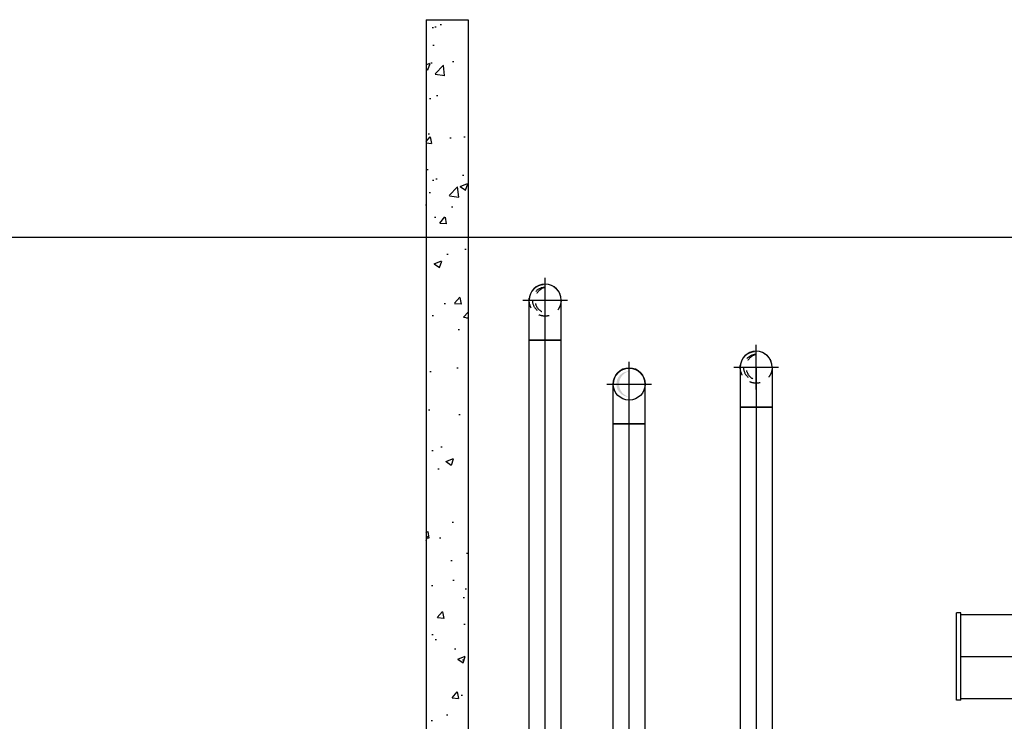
# Model space of a CAD drawing. Extents: x -156717 to 425753, y -51191 to 363295.
# Tile 67 of 256: x 66637 to 68982, y 115079 to 116750. Entities that reach past the tile are written whole.
import ezdxf
from ezdxf.enums import TextEntityAlignment as Align
from ezdxf.lldxf.tags import DXFTag

# ---------------------------------------------------------------- set-up
doc = ezdxf.new("R2010")
doc.units = 0
doc.header["$LTSCALE"] = 50
doc.linetypes.add('STREEPJES', pattern=[0.1, 0.05, -0.05])
doc.layers.get('0').update_dxf_attribs({"linetype": 'CONTINUOUS'})
for name, color, linetype in [('WL541---_D', 111, 'CONTINUOUS'), ('WL541---_HARTLIJN', 8, 'CONTINUOUS'), ('WL561---_AANVOER_D', 20, 'CONTINUOUS'), ('WL561---_AANVOER_HARTLIJ', 8, 'CONTINUOUS'), ('WL561---_CV-D', 2, 'CONTINUOUS'), ('WL561---_RETOUR_D', 21, 'CONTINUOUS'), ('WL561---_RETOUR_HARTLIJN', 8, 'CONTINUOUS'), ('WL570---_TOEVOER', 3, 'CONTINUOUS'), ('WL570---_TOEVOER_HL', 8, 'CONTINUOUS'), ('WM570---_TOEVOER_PR', 1, 'CONTINUOUS')]:
    doc.layers.add(name, color=color, linetype=linetype)
doc.layers.add('WM$5----_HULPRUIMTE', color=1, linetype='CONTINUOUS', plot=False)
doc.styles.add('BURO-018', font='ARIAL.TTF', dxfattribs={"height": 63})
doc.styles.add('BURO-025', font='ARIAL.TTF', dxfattribs={"height": 125})
tags = doc.linetypes.add('CENTER2', pattern=[28.575, 19.05, -3.175, 3.175, -3.175]).pattern_tags.tags
tags[10:11] = [DXFTag(74, 4), DXFTag(75, 0), DXFTag(340, '0'), DXFTag(46, 1.0), DXFTag(50, 0.0), DXFTag(44, 0.0), DXFTag(45, 0.0)]
tags[8:9] = [DXFTag(74, 4), DXFTag(75, 0), DXFTag(340, '0'), DXFTag(46, 1.0), DXFTag(50, 0.0), DXFTag(44, 0.0), DXFTag(45, 0.0)]
tags[6:7] = [DXFTag(74, 4), DXFTag(75, 0), DXFTag(340, '0'), DXFTag(46, 1.0), DXFTag(50, 0.0), DXFTag(44, 0.0), DXFTag(45, 0.0)]
tags[4:5] = [DXFTag(74, 4), DXFTag(75, 0), DXFTag(340, '0'), DXFTag(46, 1.0), DXFTag(50, 0.0), DXFTag(44, 0.0), DXFTag(45, 0.0)]

# ---------------------------------------------------------------- blocks, each defined once
blk = doc.blocks.new('*U941')
at = {"color": 8, "linetype": 'STREEPJES', "ltscale": 10}
blk.add_circle((0, 0, -1565.9), 38, dxfattribs=at)
blk.add_circle((0, 0, -1565.9), 38, dxfattribs=at)
for centre, radius, start, end in [((0, 0, -1565.9), 30.4, 0, 180), ((0, -7.2, -1565.9), 31.3, 13.3512, 166.6488)]:
    blk.add_arc(centre, radius, start, end, dxfattribs=at)
at = {"layer": 'WL561---_RETOUR_HARTLIJN', "linetype": 'CENTER2'}
for p, q in [((0, 53.3, -1565.9), (0, -53.3, -1565.9)), ((-53.3, 0, -1565.9), (53.3, 0, -1565.9))]:
    blk.add_line(p, q, dxfattribs=at)
blk.add_circle((0, 0, -1565.9), 0.075, dxfattribs=at)
at = {"layer": 'WL561---_RETOUR_D', "color": 2, "style": 'BURO-025'}
blk.add_attdef('POSNR', text='', height=125, dxfattribs=at).set_placement((0, 0), align=Align.MIDDLE)
blk = doc.blocks.new('*U942')
at = {"ltscale": 10}
h = blk.add_hatch(color=2, dxfattribs=at)
edge = h.paths.add_edge_path()
edge.add_ellipse((0, 0), major_axis=(-30.44, 0), ratio=1, start_angle=180, end_angle=360, ccw=False)
edge.add_line((30.44, 0), (30.34, 0.4))
edge.add_ellipse((0, -7.22), major_axis=(30.44, 7.22), ratio=1, start_angle=0.7529, end_angle=152.54474)
edge.add_line((-30.34, 0.4), (-30.44, 0))
at = {"color": 0, "ltscale": 10}
blk.add_circle((0, 0, -1565.95), 38.05, dxfattribs=at)
at = {"layer": 'WL561---_AANVOER_HARTLIJ', "linetype": 'CENTER2'}
for p, q in [((0, 53.27, -1565.95), (0, -53.27, -1565.95)), ((-53.27, 0, -1565.95), (53.27, 0, -1565.95))]:
    blk.add_line(p, q, dxfattribs=at)
blk.add_circle((0, 0, -1565.95), 0.075, dxfattribs=at)
at = {"layer": 'WL561---_AANVOER_D', "color": 2, "style": 'BURO-025'}
blk.add_attdef('POSNR', text='', height=125, dxfattribs=at).set_placement((0, 0), align=Align.MIDDLE)
blk = doc.blocks.new('*U943')
at = {"color": 8, "linetype": 'STREEPJES', "ltscale": 10}
blk.add_circle((0, 0, -583.2), 38, dxfattribs=at)
blk.add_circle((0, 0, -583.2), 38, dxfattribs=at)
for centre, radius, start, end in [((0, 0, -583.2), 30.4, 180, 0), ((0, 7.2, -583.2), 31.3, 193.3512, 346.6488)]:
    blk.add_arc(centre, radius, start, end, dxfattribs=at)
at = {"layer": 'WL541---_HARTLIJN', "linetype": 'CENTER2'}
for p, q in [((0, -53.3, -583.2), (0, 53.3, -583.2)), ((53.3, 0, -583.2), (-53.3, 0, -583.2))]:
    blk.add_line(p, q, dxfattribs=at)
blk.add_circle((0, 0, -583.2), 0.075, dxfattribs=at)
at = {"layer": 'WL541---_D', "color": 2, "style": 'BURO-025'}
blk.add_attdef('POSNR', text='', height=125, dxfattribs=at).set_placement((0, 0), align=Align.MIDDLE)
blk = doc.blocks.new('*U948')
at = {"color": 0, "ltscale": 10}
for p, q in [((-95, 38.1, -1660.9), (-82.5, 38.1, -1660.9)), ((-95, -38.1, -1660.9), (-95, 38.1, -1660.9)), ((-82.5, 38.1, -1660.9), (-58.3, 38.1, -1660.9)), ((-58.3, 38.1, -1660.9), (-36.7, 38.1, -1660.9)), ((-36.7, 38.1, -1660.9), (-19, 38.1, -1660.9)), ((-19, 38.1, -1660.9), (-6.5, 38.1, -1660.9)), ((-6.5, 38.1, -1660.9), (0, 38.1, -1660.9)), ((-95, -38.1, -1660.9), (-82.5, -38.1, -1660.9)), ((-82.5, -38.1, -1660.9), (-58.3, -38.1, -1660.9)), ((-58.3, -38.1, -1660.9), (-36.7, -38.1, -1660.9)), ((-36.7, -38.1, -1660.9), (-19, -38.1, -1660.9)), ((-19, -38.1, -1660.9), (-6.5, -38.1, -1660.9)), ((-6.5, -38.1, -1660.9), (0, -38.1, -1660.9))]:
    blk.add_line(p, q, dxfattribs=at)
blk.add_arc((0, 0, -1660.9), 38.1, 270, 90, dxfattribs=at)
at = {"layer": 'WL561---_AANVOER_HARTLIJ', "linetype": 'CENTER2'}
blk.add_line((-95, 0, -1660.9), (0, 0, -1660.9), dxfattribs=at)
at = {"layer": 'WL561---_AANVOER_D', "color": 2, "style": 'BURO-025'}
blk.add_attdef('POSNR', text='', height=125, dxfattribs=at).set_placement((0, 0), align=Align.MIDDLE)
blk = doc.blocks.new('*U953')
at = {"color": 0, "ltscale": 10}
for p, q in [((-95, 38.1, -1660.9), (-82.5, 38.1, -1660.9)), ((-95, -38.1, -1660.9), (-95, 38.1, -1660.9)), ((-82.5, 38.1, -1660.9), (-58.3, 38.1, -1660.9)), ((-58.3, 38.1, -1660.9), (-36.7, 38.1, -1660.9)), ((-36.7, 38.1, -1660.9), (-19, 38.1, -1660.9)), ((-19, 38.1, -1660.9), (-6.5, 38.1, -1660.9)), ((-6.5, 38.1, -1660.9), (0, 38.1, -1660.9)), ((-95, -38.1, -1660.9), (-82.5, -38.1, -1660.9)), ((-82.5, -38.1, -1660.9), (-58.3, -38.1, -1660.9)), ((-58.3, -38.1, -1660.9), (-36.7, -38.1, -1660.9)), ((-36.7, -38.1, -1660.9), (-19, -38.1, -1660.9)), ((-19, -38.1, -1660.9), (-6.5, -38.1, -1660.9)), ((-6.5, -38.1, -1660.9), (0, -38.1, -1660.9))]:
    blk.add_line(p, q, dxfattribs=at)
blk.add_arc((0, 0, -1660.9), 38.1, 270, 90, dxfattribs=at)
at = {"layer": 'WL561---_RETOUR_HARTLIJN', "linetype": 'CENTER2'}
blk.add_line((-95, 0, -1660.9), (0, 0, -1660.9), dxfattribs=at)
at = {"layer": 'WL561---_RETOUR_D', "color": 2, "style": 'BURO-025'}
blk.add_attdef('POSNR', text='', height=125, dxfattribs=at).set_placement((0, 0), align=Align.MIDDLE)
blk = doc.blocks.new('*U954')
at = {"color": 0, "ltscale": 10}
for p, q in [((-38.1, 82.5, -1863.7), (-38.1, 95, -1863.7)), ((-38.1, 95, -1863.7), (38.1, 95, -1863.7)), ((38.1, 82.5, -1863.7), (38.1, 95, -1863.7)), ((-38.1, 58.3, -1863.7), (-38.1, 82.5, -1863.7)), ((38.1, 58.3, -1863.7), (38.1, 82.5, -1863.7)), ((-38.1, 36.7, -1863.7), (-38.1, 58.3, -1863.7)), ((38.1, 36.7, -1863.7), (38.1, 58.3, -1863.7)), ((-38.1, 19, -1863.7), (-38.1, 36.7, -1863.7)), ((38.1, 19, -1863.7), (38.1, 36.7, -1863.7)), ((-38.1, 6.5, -1863.7), (-38.1, 19, -1863.7)), ((-38.1, 0, -1863.7), (-38.1, 6.5, -1863.7)), ((38.1, 6.5, -1863.7), (38.1, 19, -1863.7)), ((38.1, 0, -1863.7), (38.1, 6.5, -1863.7))]:
    blk.add_line(p, q, dxfattribs=at)
blk.add_arc((0, 0, -1863.7), 38.1, 180, 0, dxfattribs=at)
at = {"layer": 'WL541---_HARTLIJN', "linetype": 'CENTER2'}
blk.add_line((0, 0, -1863.7), (0, 95, -1863.7), dxfattribs=at)
at = {"layer": 'WL541---_D', "color": 2, "style": 'BURO-025'}
blk.add_attdef('POSNR', text='', height=125, dxfattribs=at).set_placement((0, 0), align=Align.MIDDLE)
blk = doc.blocks.new('*U955')
at = {"color": 0, "ltscale": 10}
for p, q in [((0, 38.1, -1660.9), (2359.7, 38.1, -1660.9)), ((0, -38, -1660.9), (0, 38.1, -1660.9)), ((2359.7, 38.1, -1660.9), (2359.7, -38, -1660.9)), ((0, -38, -1660.9), (2359.7, -38, -1660.9))]:
    blk.add_line(p, q, dxfattribs=at)
at = {"layer": 'WL561---_RETOUR_HARTLIJN', "linetype": 'CENTER2'}
blk.add_line((0, 0, -1660.9), (2359.7, 0, -1660.9), dxfattribs=at)
at = {"layer": 'WL561---_RETOUR_D', "color": 2, "style": 'BURO-025'}
blk.add_attdef('POSNR', text='', height=125, dxfattribs=at).set_placement((0, 0), align=Align.MIDDLE)
blk = doc.blocks.new('*U956')
at = {"color": 0, "ltscale": 10}
for p, q in [((0, 38.05, -1863.66), (2132, 38.05, -1863.66)), ((0, -38.05, -1863.66), (0, 38.05, -1863.66)), ((2132, 38.05, -1863.66), (2132, -38.05, -1863.66)), ((0, -38.05, -1863.66), (2132, -38.05, -1863.66))]:
    blk.add_line(p, q, dxfattribs=at)
at = {"layer": 'WL541---_HARTLIJN', "linetype": 'CENTER2'}
blk.add_line((0, 0, -1863.66), (2132, 0, -1863.66), dxfattribs=at)
at = {"layer": 'WL541---_D', "color": 2, "style": 'BURO-025'}
blk.add_attdef('POSNR', text='', height=125, dxfattribs=at).set_placement((0, 0), align=Align.MIDDLE)
blk = doc.blocks.new('*U957')
at = {"color": 0, "ltscale": 10}
for p, q in [((0, 38.05, -1660.95), (1600, 38.05, -1660.95)), ((0, -38.05, -1660.95), (0, 38.05, -1660.95)), ((1600, 38.05, -1660.95), (1600, -38.05, -1660.95)), ((0, -38.05, -1660.95), (1600, -38.05, -1660.95))]:
    blk.add_line(p, q, dxfattribs=at)
at = {"layer": 'WL561---_AANVOER_HARTLIJ', "linetype": 'CENTER2'}
blk.add_line((0, 0, -1660.95), (1600, 0, -1660.95), dxfattribs=at)
at = {"layer": 'WL561---_AANVOER_D', "color": 2, "style": 'BURO-025'}
blk.add_attdef('POSNR', text='', height=125, dxfattribs=at).set_placement((0, 0), align=Align.MIDDLE)
blk = doc.blocks.new('*U1495')
at = {"ltscale": 10}
blk.add_line((-1500, -2969.7), (-1500, 2969.7), dxfattribs=at)
blk = doc.blocks.new('*U1496')
at = {"color": 0, "ltscale": 10}
for p, q in [((0, 100, -2460.6), (256.3, 100, -2460.6)), ((436.3, 100, -2460.6), (785.7, 100, -2460.6)), ((965.7, 100, -2460.6), (1315.1, 100, -2460.6)), ((1495.1, 100, -2460.6), (1620.5, 100, -2460.6)), ((1620.5, 100, -2460.6), (1620.5, -100, -2460.6)), ((0, -100, -2460.6), (150.9, -100, -2460.6)), ((250.9, -100, -2460.6), (256.3, -100, -2460.6)), ((436.3, -100, -2460.6), (680.4, -100, -2460.6)), ((780.4, -100, -2460.6), (785.7, -100, -2460.6)), ((965.7, -100, -2460.6), (1209.8, -100, -2460.6)), ((1309.8, -100, -2460.6), (1315.1, -100, -2460.6)), ((1495.1, -100, -2460.6), (1620.5, -100, -2460.6))]:
    blk.add_line(p, q, dxfattribs=at)
at = {"color": 8, "linetype": 'STREEPJES', "ltscale": 10}
for p, q in [((276.3, 100, -2460.6), (416.3, 100, -2460.6)), ((805.7, 100, -2460.6), (945.7, 100, -2460.6)), ((1335.1, 100, -2460.6), (1475.1, 100, -2460.6)), ((150.9, -100, -2460.6), (250.9, -100, -2460.6)), ((276.3, -100, -2460.6), (416.3, -100, -2460.6)), ((680.4, -100, -2460.6), (780.4, -100, -2460.6)), ((805.7, -100, -2460.6), (945.7, -100, -2460.6)), ((1209.8, -100, -2460.6), (1309.8, -100, -2460.6)), ((1335.1, -100, -2460.6), (1475.1, -100, -2460.6))]:
    blk.add_line(p, q, dxfattribs=at)
at = {"layer": 'WL570---_TOEVOER_HL', "linetype": 'CENTER2'}
blk.add_line((0, 0, -2460.6), (1620.5, 0, -2460.6), dxfattribs=at)
at = {"layer": 'WM570---_TOEVOER_PR', "color": 1, "style": 'BURO-018'}
blk.add_attdef('POSNR', text='', height=90, dxfattribs=at).set_placement((0, 0), align=Align.MIDDLE)
blk = doc.blocks.new('*U1502')
at = {"color": 0, "ltscale": 10}
for p, q in [((0, 104, -2460.6), (10, 104, -2460.6)), ((0, 104, -2460.6), (0, -104, -2460.6)), ((0, 104, -2460.6), (0, -104, -2460.6)), ((10, 104, -2460.6), (10, -104, -2460.6)), ((0, -104, -2460.6), (10, -104, -2460.6))]:
    blk.add_line(p, q, dxfattribs=at)
at = {"layer": 'WM570---_TOEVOER_PR', "color": 1, "style": 'BURO-018'}
blk.add_attdef('POSNR', text='', height=90, dxfattribs=at).set_placement((0, 0), align=Align.MIDDLE)

msp = doc.modelspace()

# ---------------------------------------------------------------- hatches: boundary and pattern name
at = {"layer": 'WL561---_CV-D'}
h = msp.add_hatch(dxfattribs=at)
h.set_pattern_fill('AR-CONC', color=256, style=0)
h.set_pattern_definition([(50, (0, 0), (182.18467, -15.93909), [19.05, -209.55]), (355, (0, 0), (-35.24283, 191.05664), [15.24, -167.64]), (100.451, (15.18, -1.33), (146.9425, 175.11669), [16.19, -178.09]), (46.1842, (0, 50.8), (271.07904, -42.04233), [28.575, -314.325]), (96.6356, (22.6, 47.3), (237.40423, 247.42556), [24.285, -267.135]), (351.184, (0, 50.8), (237.4046, 247.4251), [22.86, -251.46]), (21, (25.4, 38.1), (151.61488, -102.26552), [19.05, -209.55]), (326, (25.4, 38.1), (61.80203, 184.18797), [15.24, -167.64]), (71.4514, (38.03, 29.58), (213.4165, 81.92286), [16.19, -178.09]), (37.5, (0, 0), (3.088603, 84.55504), [0, -165.608, 0, -170.18, 0, -168.275]), (7.5, (0, 0), (66.81966, 100.180575), [0, -97.028, 0, -161.798, 0, -64.135]), (327.5, (-56.64, 0), (135.590595, -5.728744), [0, -63.5, 0, -198.12, 0, -262.89]), (317.5, (-82.04, 0), (148.12918, 25.42649), [0, -82.55, 0, -131.572, 0, -186.69])])
edge = h.paths.add_edge_path()
edge.add_line((67605.05255, 113232.04139), (67705.05255, 113232.04139))
edge.add_line((67605.05255, 116749.52746), (67605.05255, 113232.04139))
edge.add_line((67705.05255, 116749.52746), (67705.05255, 113232.04139))

# ---------------------------------------------------------------- linework, layer by layer
for p, q in [((67605.05255, 116749.52746), (67605.05255, 113232.04139)), ((67605.05255, 116749.52746), (67705.05255, 116749.52746)), ((67705.05255, 116749.52746), (67705.05255, 113232.04139))]:
    msp.add_line(p, q, dxfattribs=at)

# ---------------------------------------------------------------- block references
at = {"layer": 'WL541---_D'}
for name, p, rotation in [('*U943', (68391.22293, 115921.98073, 583.17014), 270), ('*U954', (68391.22293, 115921.98073, 1863.65738), 180), ('*U956', (68391.22293, 115826.98073, 1863.65738), 270)]:
    msp.add_blockref(name, p, dxfattribs=dict(at, rotation=rotation))
at = {"layer": 'WL561---_AANVOER_D', "rotation": 90}
for name, p in [('*U942', (68088.66619, 115881.98073, 1565.94864)), ('*U948', (68088.66619, 115881.98073, 1660.94864)), ('*U957', (68088.66619, 114186.98073, 1660.94864))]:
    msp.add_blockref(name, p, dxfattribs=at)
at = {"layer": 'WL561---_RETOUR_D', "rotation": 90}
for name, p in [('*U941', (67888.47123, 116081.72411, 1565.94864)), ('*U953', (67888.47123, 116081.72411, 1660.94864)), ('*U955', (67888.47123, 113626.98073, 1660.94864))]:
    msp.add_blockref(name, p, dxfattribs=at)
at = {"layer": 'WL570---_TOEVOER', "rotation": 180}
msp.add_blockref('*U1502', (68878.48024, 115233.21958, 2460.58399), dxfattribs=at)
at = {"layer": 'WL570---_TOEVOER'}
msp.add_blockref('*U1496', (68878.48024, 115233.21958, 2460.58399), dxfattribs=at)
at = {"layer": 'WM$5----_HULPRUIMTE', "rotation": 270}
msp.add_blockref('*U1495', (68220.3182, 114731.98073), dxfattribs=at)

doc.saveas('drawing.dxf')
